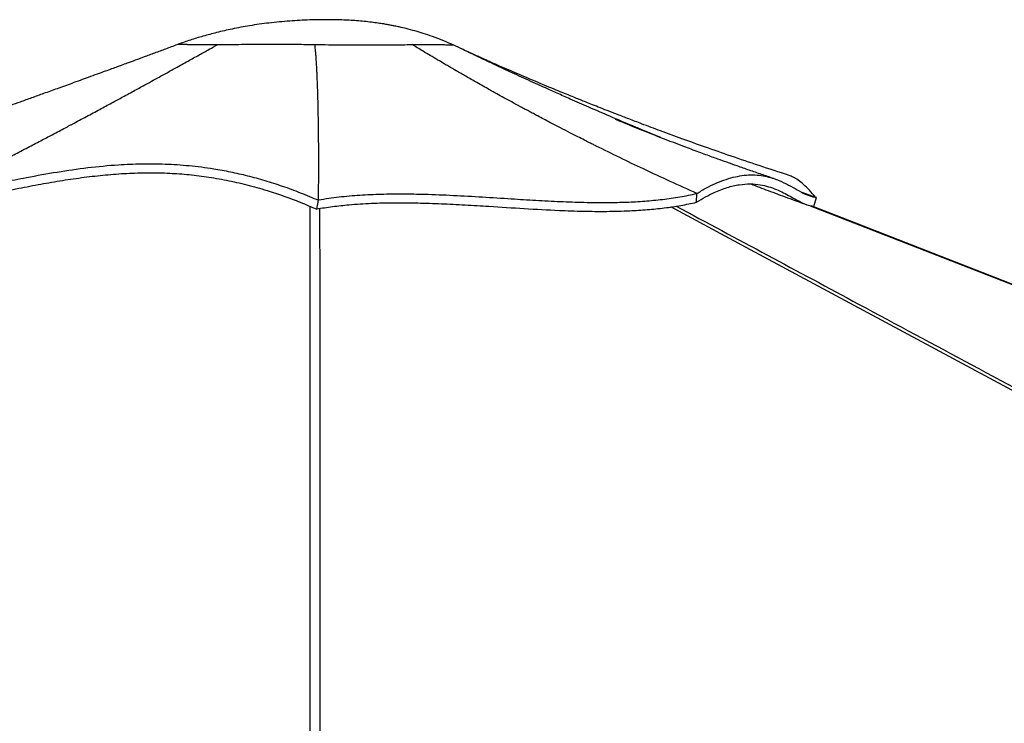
# Model space of a CAD drawing. Header units: millimetres. Extents: x 20 to 26560, y 40 to 17955.
# Tile 9 of 90: x 5780 to 6886, y 6594 to 7385. Entities that reach past the tile are written whole.
import ezdxf

# ---------------------------------------------------------------- set-up
doc = ezdxf.new("R2010")
doc.units = ezdxf.units.MM
doc.header["$LTSCALE"] = 2

msp = doc.modelspace()

# ---------------------------------------------------------------- linework, layer by layer
at = {"color": 7, "linetype": 'Continuous', "lineweight": 25}
for p, q in [((5957.48, 7356.82), (5957.5, 7356.75)), ((6266.5, 7356.09), (6266.58, 7356.3)), ((6674.21, 7184.82), (6658.84, 7190.42)), ((6113.35, 7171.62), (6115.41, 7181.62)), ((6115.41, 7181.62), (6115.41, 7182.18)), ((6540.06, 7179.35), (6540.44, 7189.2)), ((6540.44, 7189.2), (6540.41, 7189.22)), ((6671.96, 7174.6), (6674.96, 7184.55)), ((6674.96, 7184.55), (6674.21, 7184.82))]:
    msp.add_line(p, q, dxfattribs=at)
at = {"color": 8, "linetype": 'Continuous', "lineweight": 25, "flags": 128}
for points in [[(6105.8, 5872.24), (6105.87, 6692.99), (6105.89, 6800.48), (6105.92, 6907.96), (6105.97, 7015.45), (6106.05, 7122.96), (6106.14, 7174.65)], [(8934.25, 5872.24), (8544.51, 6081.62), (8154.77, 6291), (7765.03, 6500.39), (7375.3, 6709.77), (6985.58, 6919.16), (6595.9, 7128.58), (6511.26, 7174.15)], [(7994.34, 6657.17), (7645.53, 6793.42), (7296.72, 6929.67), (6947.91, 7065.91), (6666.26, 7175.92)]]:
    msp.add_lwpolyline(points, dxfattribs=at)
at = {"color": 7, "linetype": 'Continuous', "lineweight": 25, "flags": 128}
msp.add_lwpolyline([(7992.74, 6658.18), (7971.25, 6666.57), (7940.12, 6678.73), (7911.55, 6689.89), (7885.53, 6700.06), (7862.07, 6709.22), (7845.43, 6715.72), (7830.36, 6721.61), (7816.88, 6726.88), (7804.88, 6731.56), (7793.18, 6736.13), (7739.95, 6756.92), (7685.18, 6778.32), (7488.11, 6855.29), (7136.22, 6992.75), (6688.35, 7167.69), (6668.77, 7175.33)], dxfattribs=at)
at = {"color": 7, "linetype": 'Continuous', "lineweight": 25}
for points, knots in [([(6266.54, 7356.28), (6262.79, 7357.92), (6255.16, 7361.25), (6243.92, 7365.48), (6233.41, 7369.04), (6223.53, 7372.03), (6214.61, 7374.42), (6207.02, 7376.21), (6201.55, 7377.38), (6197.36, 7378.21), (6193.22, 7378.98), (6188.22, 7379.84), (6181.99, 7380.79), (6174.7, 7381.76), (6166.63, 7382.64), (6155.56, 7383.59), (6141.38, 7384.37), (6123.83, 7384.69), (6104.31, 7384.36), (6082.81, 7383.2), (6060.25, 7381.06), (6038.62, 7378.04), (6018.99, 7374.38), (6001.53, 7370.35), (5985.87, 7366.11), (5971.42, 7361.73), (5962.2, 7358.5), (5957.62, 7356.89)], [0, 0, 0, 0, 0.0387237, 0.0787378, 0.1136598, 0.1436964, 0.1764099, 0.2009719, 0.2175454, 0.2292773, 0.2414646, 0.257586, 0.2776186, 0.3015403, 0.3278554, 0.3550661, 0.407332, 0.4627691, 0.5214745, 0.5922761, 0.6664761, 0.7358709, 0.7988577, 0.8554644, 0.9056599, 0.9531304, 1, 1, 1, 1]), ([(5957.94, 7357), (5953.71, 7355.4), (5945.35, 7352.25), (5932.93, 7347.63), (5920.95, 7343.21), (5910.1, 7339.22), (5901.2, 7335.95), (5894.46, 7333.48), (5888.66, 7331.36), (5882.57, 7329.13), (5875.14, 7326.42), (5866.35, 7323.22), (5853.93, 7318.7), (5838.89, 7313.24), (5822.22, 7307.2), (5807.14, 7301.75), (5793.27, 7296.75), (5780.9, 7292.29), (5769.51, 7288.2), (5758.93, 7284.4), (5748.34, 7280.61), (5737.43, 7276.7), (5725.46, 7272.42), (5711.67, 7267.5), (5695.62, 7261.78), (5677.3, 7255.28), (5656.74, 7247.99), (5633.92, 7239.93), (5608.87, 7231.1), (5581.58, 7221.52), (5552.07, 7211.2), (5531.66, 7204.1), (5521.08, 7200.42)], [0, 0, 0, 0, 0.0296599, 0.0585597, 0.0867328, 0.112768, 0.1332958, 0.1482128, 0.1592241, 0.17306, 0.1900499, 0.210187, 0.2334489, 0.2753369, 0.3135238, 0.3480339, 0.3789743, 0.4087824, 0.4329632, 0.4571353, 0.4813028, 0.5054697, 0.5317627, 0.5632098, 0.5998266, 0.6416042, 0.6885324, 0.7405999, 0.7977944, 0.8601023, 0.9275093, 1, 1, 1, 1]), ([(5679.93, 7185.32), (5682.81, 7186.76), (5689.05, 7189.88), (5699.17, 7194.96), (5710.76, 7200.81), (5722.75, 7206.89), (5734.94, 7213.1), (5747.16, 7219.36), (5759.93, 7225.93), (5773.94, 7233.18), (5788.39, 7240.7), (5802.83, 7248.26), (5814.53, 7254.42), (5823.77, 7259.3), (5829.19, 7262.17), (5832.53, 7263.95), (5833.99, 7264.72), (5835.42, 7265.48), (5836.82, 7266.22), (5838.18, 7266.95), (5839.51, 7267.66), (5845.69, 7270.94), (5856.32, 7276.62), (5871, 7284.51), (5884.48, 7291.79), (5895.42, 7297.72), (5904.08, 7302.43), (5910.69, 7306.03), (5917.06, 7309.51), (5924.08, 7313.36), (5933.02, 7318.27), (5943.59, 7324.09), (5955.9, 7330.89), (5968.4, 7337.82), (5980.88, 7344.77), (5992.1, 7351.02), (5999.16, 7354.97), (6002.47, 7356.82)], [0, 0, 0, 0, 0.0268192, 0.0582348, 0.0942468, 0.1348553, 0.1699867, 0.2079562, 0.2487641, 0.2890017, 0.3385362, 0.3833972, 0.4235843, 0.4475471, 0.4694735, 0.4741158, 0.4786555, 0.4830925, 0.4874269, 0.4916587, 0.4957878, 0.4998143, 0.5491803, 0.5947717, 0.6365856, 0.6746193, 0.6965904, 0.7170666, 0.7360476, 0.7558075, 0.7823075, 0.8191342, 0.853962, 0.8964626, 0.9349779, 0.9694935, 1, 1, 1, 1]), ([(5957.61, 7356.93), (5958.03, 7356.99), (5958.87, 7357.11), (5962.76, 7357.03), (5968.29, 7356.88), (5975.15, 7356.72), (5982.77, 7356.63), (5991.77, 7356.64), (5998.9, 7356.76), (6002.47, 7356.82)], [0, 0, 0, 0, 0.1666845, 0.3333515, 0.4999999, 0.6250117, 0.7500138, 0.8750084, 1, 1, 1, 1]), ([(5967.59, 7356.9), (5968.09, 7356.89), (5970.06, 7356.83), (5975.18, 7356.71), (5982.7, 7356.63), (5991.75, 7356.64), (5998.9, 7356.76), (6002.47, 7356.82)], [0, 0, 0, 0, 0.0789748, 0.3090229, 0.5393558, 0.7697976, 1, 1, 1, 1]), ([(6002.47, 7356.82), (6006.12, 7356.82), (6013.43, 7356.8), (6025.74, 7356.87), (6038.82, 7356.96), (6054.1, 7357.07), (6071.6, 7357.1), (6091.3, 7357.02), (6104.68, 7356.73), (6111.39, 7356.59)], [0, 0, 0, 0, 0.1252106, 0.250378, 0.3753892, 0.5002421, 0.6664417, 0.8328137, 1, 1, 1, 1]), ([(6002.47, 7356.82), (6006.12, 7356.82), (6013.41, 7356.8), (6025.71, 7356.87), (6038.79, 7356.96), (6054.08, 7357.07), (6071.62, 7357.1), (6091.33, 7357.02), (6104.7, 7356.73), (6111.39, 7356.59)], [0, 0, 0, 0, 0.1249946, 0.2499926, 0.3749971, 0.5000089, 0.6666596, 0.833325, 1, 1, 1, 1]), ([(6111.39, 7356.59), (6116.45, 7356.56), (6126.59, 7356.49), (6141.69, 7356.38), (6156.52, 7356.29), (6170.92, 7356.25), (6184.71, 7356.26), (6197.7, 7356.33), (6209.86, 7356.45), (6217.02, 7356.58), (6220.6, 7356.65)], [0, 0, 0, 0, 0.1247419, 0.2496666, 0.3747524, 0.4999268, 0.6251355, 0.7502647, 0.8752329, 1, 1, 1, 1]), ([(6111.39, 7356.59), (6116.46, 7356.56), (6126.61, 7356.49), (6141.72, 7356.38), (6156.55, 7356.29), (6170.93, 7356.25), (6184.7, 7356.26), (6197.68, 7356.33), (6209.84, 7356.45), (6217.01, 7356.58), (6220.6, 7356.65)], [0, 0, 0, 0, 0.12500939, 0.25001199, 0.37501572, 0.50001198, 0.62500945, 0.7500082, 0.87500659, 1, 1, 1, 1]), ([(6115.41, 7182.18), (6115.49, 7189.47), (6115.64, 7204.02), (6115.68, 7225.92), (6115.62, 7241.4), (6115.55, 7249.96), (6115.53, 7252.32), (6115.51, 7254.69), (6115.49, 7257.07), (6115.46, 7259.45), (6115.43, 7261.84), (6115.37, 7266.26), (6115.28, 7272.54), (6115.14, 7280.53), (6114.99, 7287.98), (6114.84, 7293.9), (6114.72, 7298.41), (6114.63, 7301.62), (6114.53, 7304.68), (6114.43, 7307.86), (6114.3, 7311.49), (6114.13, 7315.97), (6113.92, 7320.93), (6113.69, 7325.94), (6113.42, 7330.94), (6113.11, 7336.28), (6112.73, 7341.93), (6112.3, 7347.37), (6111.86, 7352.18), (6111.54, 7355.19), (6111.39, 7356.59)], [0, 0, 0, 0, 0.14029579, 0.28027055, 0.4031983, 0.41698239, 0.43076373, 0.44454234, 0.45831824, 0.47209145, 0.48586198, 0.49962987, 0.54821041, 0.59329639, 0.63489563, 0.67301503, 0.69159561, 0.70922384, 0.72590042, 0.741626, 0.76110755, 0.78474916, 0.81408631, 0.84076361, 0.86478392, 0.89348711, 0.92511842, 0.95341182, 0.97837166, 1, 1, 1, 1]), ([(6220.6, 7356.65), (6225.09, 7356.7), (6234.06, 7356.81), (6245.31, 7356.75), (6253.83, 7356.61), (6259.85, 7356.45), (6263.77, 7356.33), (6266.17, 7356.26), (6266.39, 7356.29), (6266.5, 7356.31)], [0, 0, 0, 0, 0.16866371, 0.33727638, 0.50604771, 0.63296894, 0.7600837, 0.88734611, 1, 1, 1, 1]), ([(6220.6, 7356.65), (6225.1, 7356.7), (6234.09, 7356.81), (6245.36, 7356.74), (6253.89, 7356.61), (6259.89, 7356.45), (6263.79, 7356.33), (6266.17, 7356.26), (6266.39, 7356.29), (6266.5, 7356.31)], [0, 0, 0, 0, 0.1690991, 0.3381895, 0.5072595, 0.6340946, 0.7609249, 0.8877516, 1, 1, 1, 1]), ([(6427.45, 7242.52), (6427.02, 7242.73), (6425.93, 7243.27), (6423.42, 7244.53), (6419.4, 7246.55), (6413.57, 7249.48), (6406.18, 7253.23), (6397.25, 7257.8), (6386.77, 7263.2), (6374.76, 7269.46), (6364.59, 7274.82), (6356.74, 7279), (6351.65, 7281.72), (6346.38, 7284.55), (6340.94, 7287.49), (6335.33, 7290.53), (6329.54, 7293.69), (6320.25, 7298.79), (6308.14, 7305.5), (6293.87, 7313.53), (6281.43, 7320.62), (6270.8, 7326.75), (6262.73, 7331.45), (6255.84, 7335.49), (6248.97, 7339.55), (6241.13, 7344.21), (6233.41, 7348.85), (6226.67, 7352.93), (6222.52, 7355.47), (6220.6, 7356.65)], [0, 0, 0, 0, 0.0061852, 0.0157075, 0.0362484, 0.0642991, 0.0998611, 0.1429361, 0.1932852, 0.2510861, 0.316343, 0.3399961, 0.3644955, 0.3898414, 0.416034, 0.4430736, 0.4709605, 0.4996951, 0.57728, 0.6461648, 0.7063438, 0.7578115, 0.8005622, 0.8238289, 0.8583276, 0.9008149, 0.9385913, 0.9716541, 1, 1, 1, 1]), ([(6499.91, 7251.99), (6497.45, 7253), (6490.15, 7256), (6482.38, 7259.24), (6476.59, 7261.66), (6475.15, 7262.26), (6473.74, 7262.86), (6472.35, 7263.44), (6471, 7264.01), (6469.67, 7264.56), (6460.2, 7268.55), (6443.37, 7275.71), (6420.01, 7285.81), (6402.74, 7293.4), (6390.84, 7298.68), (6383.65, 7301.89), (6376.83, 7304.94), (6369.63, 7308.18), (6361.2, 7312), (6347.88, 7318.06), (6331.01, 7325.82), (6312, 7334.69), (6295.04, 7342.69), (6280.12, 7349.79), (6270.86, 7354.25), (6266.57, 7356.31)], [0, 0, 0, 0, 0.0312863, 0.0925412, 0.0987932, 0.104919, 0.1109187, 0.116792, 0.122539, 0.1281596, 0.1336537, 0.2431953, 0.3427646, 0.4322662, 0.464654, 0.4954697, 0.5247087, 0.5523666, 0.5880992, 0.6333422, 0.7240176, 0.8060818, 0.8794712, 0.9441281, 1, 1, 1, 1]), ([(6644.15, 7209.52), (6632.86, 7213.19), (6611.08, 7220.27), (6579.72, 7230.92), (6550.82, 7241), (6524.43, 7250.47), (6500.56, 7259.23), (6480.72, 7266.67), (6464.54, 7272.84), (6451.65, 7277.81), (6440.22, 7282.27), (6430.24, 7286.2), (6421.72, 7289.58), (6414.56, 7292.44), (6408.26, 7294.97), (6401.48, 7297.71), (6393.64, 7300.9), (6384.6, 7304.61), (6374.7, 7308.7), (6364.11, 7313.12), (6352.97, 7317.81), (6341.32, 7322.77), (6329.92, 7327.68), (6319.42, 7332.26), (6312.06, 7335.5), (6307.58, 7337.49), (6305.42, 7338.45), (6303.37, 7339.36), (6301.07, 7340.39), (6297.93, 7341.8), (6293.37, 7343.85), (6287.08, 7346.7), (6279.11, 7350.35), (6273.09, 7353.2), (6269.79, 7354.76)], [0, 0, 0, 0, 0.0875128, 0.1689223, 0.2441162, 0.3129898, 0.3754461, 0.4313962, 0.4690405, 0.5029489, 0.5330935, 0.5594492, 0.5819943, 0.6007099, 0.6162906, 0.6322486, 0.6548629, 0.6790138, 0.7048347, 0.7340156, 0.7661574, 0.7980009, 0.829382, 0.8584462, 0.882629, 0.8889239, 0.8947741, 0.900179, 0.9055698, 0.9135295, 0.9278, 0.946912, 0.9709165, 1, 1, 1, 1]), ([(6626.77, 7206.05), (6622.22, 7207.59), (6613.05, 7210.68), (6599.43, 7215.37), (6586.46, 7219.91), (6574.71, 7224.08), (6565.29, 7227.46), (6557.46, 7230.3), (6550.35, 7232.9), (6542.57, 7235.77), (6534.27, 7238.86), (6524.75, 7242.44), (6514.39, 7246.38), (6502.88, 7250.81), (6491.07, 7255.43), (6479.52, 7260), (6469.04, 7264.22), (6462.27, 7266.97), (6457.36, 7268.98), (6453.85, 7270.43), (6450.73, 7271.72), (6449.28, 7272.32), (6448.67, 7272.57), (6448.75, 7272.53), (6448.78, 7272.52)], [0, 0, 0, 0, 0.0718895, 0.1447908, 0.2166392, 0.27883, 0.3304834, 0.3645761, 0.4011104, 0.4420543, 0.4871302, 0.5315159, 0.5930526, 0.6552238, 0.720567, 0.7866642, 0.848822, 0.8939826, 0.9161655, 0.9433213, 0.9583446, 0.9740865, 0.9918194, 1, 1, 1, 1]), ([(6540.41, 7189.22), (6520.4, 7198.27), (6482.81, 7215.26), (6445.09, 7233.83), (6427.45, 7242.52)], [0, 0, 0, 0, 0.5323412, 1, 1, 1, 1]), ([(5679.84, 7185.28), (5689.12, 7187.15), (5707.67, 7190.9), (5734.78, 7196.6), (5761.35, 7202.11), (5790.44, 7207.9), (5822.01, 7213.59), (5856.2, 7218.55), (5887.66, 7221.59), (5916.61, 7222.85), (5943.07, 7222.63), (5970.06, 7220.85), (5994.58, 7217.72), (6016.46, 7213.72), (6035.58, 7209.35), (6055.05, 7204.02), (6074.88, 7197.64), (6095.11, 7190.24), (6108.58, 7184.52), (6115.41, 7181.62)], [0, 0, 0, 0, 0.0599646, 0.1198741, 0.1801534, 0.2409238, 0.3226971, 0.4051506, 0.4879939, 0.5502351, 0.6125176, 0.6748975, 0.7375417, 0.779616, 0.8220875, 0.8651301, 0.9089576, 0.9538191, 1, 1, 1, 1]), ([(5683.72, 7175.64), (5690.56, 7177.01), (5704.24, 7179.74), (5726.47, 7184.37), (5750.27, 7189.33), (5775.55, 7194.49), (5800.36, 7199.27), (5824.81, 7203.55), (5849, 7207.16), (5873, 7209.98), (5896.97, 7211.88), (5921.04, 7212.73), (5944.45, 7212.4), (5967.29, 7210.86), (5989.52, 7208.22), (6012.06, 7204.36), (6034.79, 7199.25), (6056.25, 7193.23), (6076.32, 7186.52), (6094.96, 7179.53), (6107.22, 7174.25), (6113.35, 7171.62)], [0, 0, 0, 0, 0.0448118, 0.089615, 0.1483024, 0.2070698, 0.2659704, 0.3249626, 0.3839414, 0.44277, 0.5009444, 0.5591349, 0.6172811, 0.6685276, 0.7199926, 0.7714609, 0.8227877, 0.8739178, 0.9159258, 0.957989, 1, 1, 1, 1]), ([(6540.41, 7189.22), (6544.01, 7191.37), (6551.17, 7195.63), (6561.27, 7200.54), (6571.36, 7204.61), (6581.3, 7207.62), (6591.47, 7209.59), (6601.24, 7210.33), (6610.58, 7209.86), (6619.15, 7208.37), (6628.6, 7205.64), (6638.53, 7201.42), (6648.65, 7195.97), (6657.88, 7190.78), (6666.51, 7186.42), (6672.16, 7185.17), (6674.96, 7184.55)], [0, 0, 0, 0, 0.0494119, 0.0980934, 0.1462094, 0.2023845, 0.2581693, 0.3212605, 0.3841795, 0.4470084, 0.5097608, 0.6099102, 0.7094713, 0.8079894, 0.9049706, 1, 1, 1, 1]), ([(6674.21, 7184.82), (6671.72, 7187.66), (6666.81, 7193.27), (6660.2, 7199.62), (6654.18, 7204.44), (6648.85, 7207.76), (6645.66, 7208.91), (6644.16, 7209.46)], [0, 0, 0, 0, 0.2114928, 0.4181862, 0.6214324, 0.8223103, 1, 1, 1, 1]), ([(6540.04, 7179.35), (6543.46, 7181.43), (6550.3, 7185.6), (6559.38, 7190.11), (6567.47, 7193.54), (6574.63, 7196.03), (6581.49, 7197.89), (6590.31, 7199.6), (6600.61, 7200.33), (6611.56, 7199.34), (6621.26, 7197.03), (6629.93, 7193.85), (6637.91, 7190.09), (6645.32, 7186.08), (6652.29, 7182.14), (6658.97, 7178.66), (6665.47, 7175.83), (6669.8, 7175.01), (6671.96, 7174.59)], [0, 0, 0, 0, 0.04776436, 0.09570701, 0.13395962, 0.17221345, 0.2107591, 0.24930618, 0.32784239, 0.40672875, 0.48056332, 0.5545128, 0.62866123, 0.70284004, 0.77705154, 0.85127985, 0.92559909, 1, 1, 1, 1]), ([(6600.83, 7199.97), (6600.86, 7199.96), (6607.38, 7197.47), (6621.21, 7192.29), (6642.28, 7184.47), (6656.89, 7179.19), (6664.18, 7176.55)], [0, 0, 0, 0, 0.00165929, 0.31005748, 0.65594185, 1, 1, 1, 1]), ([(6113.35, 7171.9), (6119.28, 7172.85), (6131.13, 7174.74), (6151.64, 7176.9), (6174.76, 7178.38), (6200.57, 7178.97), (6226.83, 7178.73), (6253.39, 7177.85), (6280.11, 7176.5), (6311.18, 7174.61), (6346.55, 7172.29), (6381.88, 7170.32), (6412.78, 7169.25), (6439.21, 7169.01), (6463.24, 7169.59), (6484.82, 7170.95), (6503.97, 7172.94), (6522.53, 7175.62), (6534.22, 7178.11), (6540.06, 7179.35)], [0, 0, 0, 0, 0.0452067, 0.0904167, 0.1503254, 0.2102942, 0.2704013, 0.330622, 0.3908534, 0.4509375, 0.5398534, 0.6287553, 0.689529, 0.7503201, 0.8110507, 0.8582572, 0.9055541, 0.9528268, 1, 1, 1, 1]), ([(6115.41, 7182.18), (6123.04, 7183.32), (6138.19, 7185.59), (6161.84, 7187.58), (6185.79, 7188.68), (6210.07, 7188.93), (6237.12, 7188.48), (6266.94, 7187.26), (6299.45, 7185.38), (6330.36, 7183.38), (6359.53, 7181.57), (6386.88, 7180.14), (6413.92, 7179.2), (6438.77, 7178.97), (6461.43, 7179.45), (6481.97, 7180.57), (6502.06, 7182.49), (6521.74, 7185.23), (6534.17, 7187.87), (6540.44, 7189.2)], [0, 0, 0, 0, 0.0579398, 0.1150264, 0.171595, 0.227887, 0.2840576, 0.3575411, 0.4309536, 0.5042128, 0.5664351, 0.6283889, 0.6900522, 0.7514739, 0.8005378, 0.849684, 0.8991156, 0.9491054, 1, 1, 1, 1])]:
    msp.add_open_spline(points, degree=3, knots=knots, dxfattribs=at)
at = {"color": 8, "linetype": 'Continuous', "lineweight": 25}
for points, knots in [([(6116.63, 7172.4), (6116.67, 7149.4), (6116.78, 7087.3), (6116.82, 6986.14), (6116.87, 6868.87), (6116.89, 6751.62), (6116.91, 6634.37), (6116.95, 6354.66), (6116.96, 6114.05), (6116.96, 5912.52)], [0, 0, 0, 0, 0.05473519, 0.14780513, 0.24087515, 0.3339452, 0.42701526, 0.52008531, 1, 1, 1, 1]), ([(6517.22, 7175.03), (6585.55, 7138.33), (6738.65, 7056.1), (6976.43, 6928.36), (7230.65, 6791.79), (7484.85, 6655.23), (8003.4, 6376.66), (8437.2, 6143.62), (8786.26, 5956.09)], [0, 0, 0, 0, 0.09031354, 0.20234818, 0.31438282, 0.42641746, 0.5384521, 1, 1, 1, 1])]:
    msp.add_open_spline(points, degree=3, knots=knots, dxfattribs=at)

doc.saveas('drawing.dxf')
